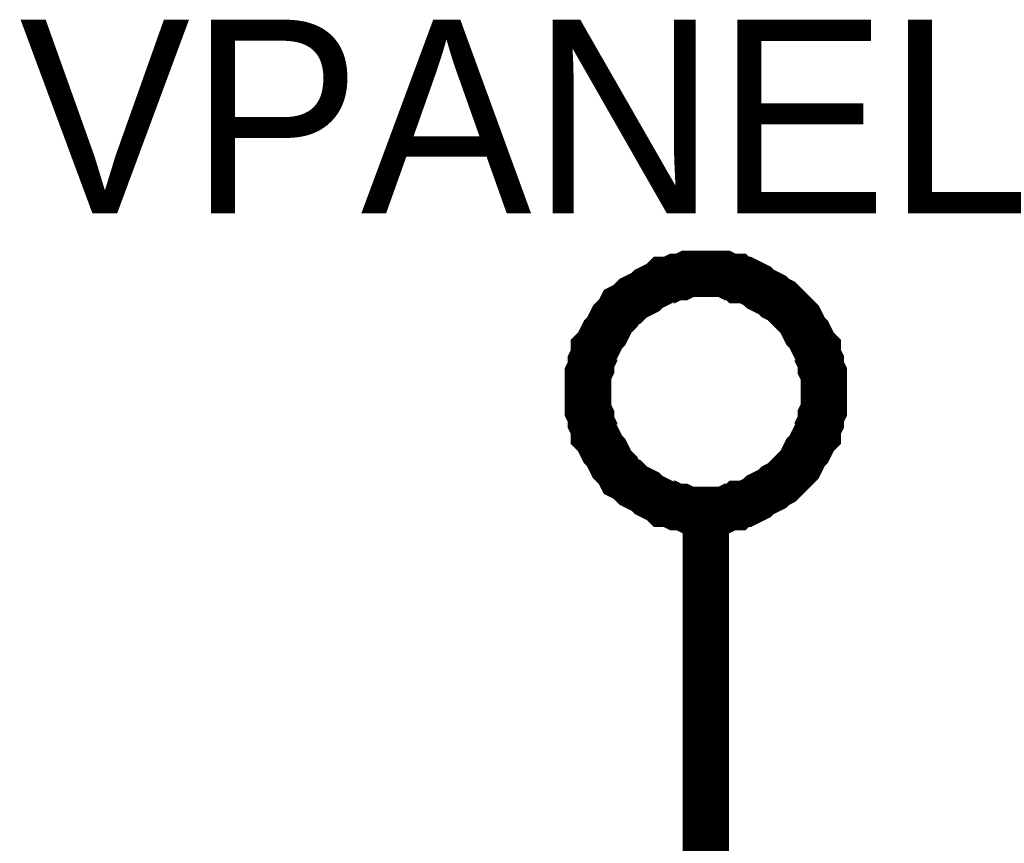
# Model space of a CAD drawing. Header units: inches. Extents: x 0 to 292, y 0 to 193.
# Tile 5 of 256: x 16.21 to 22.56, y 48.65 to 53.95. Entities that reach past the tile are written whole.
import ezdxf

# ---------------------------------------------------------------- set-up
doc = ezdxf.new("R2010")
doc.units = ezdxf.units.IN
doc.layers.add('Sheet', color=255, linetype='Continuous')

msp = doc.modelspace()

# ---------------------------------------------------------------- linework, layer by layer
at = {"layer": 'Sheet'}
for points in [[(19.8734, 51.554, 0.2997, 0.2997, 0), (19.8734, 51.593, 0.2997, 0.2997, 0), (19.8734, 51.632, 0.2997, 0.2997, 0), (19.8734, 51.6709, 0.2997, 0.2997, 0), (19.8929, 51.7099, 0.2997, 0.2997, 0), (19.8929, 51.7489, 0.2997, 0.2997, 0), (19.9124, 51.7879, 0.2997, 0.2997, 0), (19.9124, 51.8269, 0.2997, 0.2997, 0), (19.9319, 51.8464, 0.2997, 0.2997, 0), (19.9513, 51.8853, 0.2997, 0.2997, 0), (19.9708, 51.9243, 0.2997, 0.2997, 0), (19.9903, 51.9438, 0.2997, 0.2997, 0), (20.0098, 51.9828, 0.2997, 0.2997, 0), (20.0293, 52.0218, 0.2997, 0.2997, 0), (20.0488, 52.0413, 0.2997, 0.2997, 0), (20.0682, 52.0608, 0.2997, 0.2997, 0), (20.0877, 52.0997, 0.2997, 0.2997, 0), (20.1267, 52.1192, 0.2997, 0.2997, 0), (20.1462, 52.1387, 0.2997, 0.2997, 0), (20.1657, 52.1582, 0.2997, 0.2997, 0), (20.2046, 52.1777, 0.2997, 0.2997, 0), (20.2436, 52.1972, 0.2997, 0.2997, 0), (20.2631, 52.2167, 0.2997, 0.2997, 0), (20.302, 52.2362, 0.2997, 0.2997, 0), (20.341, 52.2557, 0.2997, 0.2997, 0), (20.3605, 52.2752, 0.2997, 0.2997, 0), (20.3995, 52.2752, 0.2997, 0.2997, 0), (20.4384, 52.2947, 0.2997, 0.2997, 0), (20.4774, 52.2947, 0.2997, 0.2997, 0), (20.5164, 52.3142, 0.2997, 0.2997, 0), (20.5553, 52.3142, 0.2997, 0.2997, 0), (20.5943, 52.3142, 0.2997, 0.2997, 0), (20.6333, 52.3142, 0.2997, 0.2997, 0)], [(20.6333, 52.3142, 0.2997, 0.2997, 0), (20.6333, 52.3142, 0.2997, 0.2997, 0)], [(20.6333, 52.3142, 0.2997, 0.2997, 0), (20.6722, 52.3142, 0.2997, 0.2997, 0), (20.7112, 52.3142, 0.2997, 0.2997, 0), (20.7502, 52.3142, 0.2997, 0.2997, 0), (20.7891, 52.2947, 0.2997, 0.2997, 0), (20.8281, 52.2947, 0.2997, 0.2997, 0), (20.8476, 52.2752, 0.2997, 0.2997, 0), (20.8866, 52.2752, 0.2997, 0.2997, 0), (20.9255, 52.2557, 0.2997, 0.2997, 0), (20.9645, 52.2362, 0.2997, 0.2997, 0), (20.984, 52.2167, 0.2997, 0.2997, 0), (21.0229, 52.1972, 0.2997, 0.2997, 0), (21.0619, 52.1777, 0.2997, 0.2997, 0), (21.0814, 52.1582, 0.2997, 0.2997, 0), (21.1204, 52.1387, 0.2997, 0.2997, 0), (21.1398, 52.1192, 0.2997, 0.2997, 0), (21.1593, 52.0997, 0.2997, 0.2997, 0), (21.1983, 52.0608, 0.2997, 0.2997, 0), (21.2178, 52.0413, 0.2997, 0.2997, 0), (21.2373, 52.0218, 0.2997, 0.2997, 0), (21.2567, 51.9828, 0.2997, 0.2997, 0), (21.2762, 51.9438, 0.2997, 0.2997, 0), (21.2957, 51.9243, 0.2997, 0.2997, 0), (21.3152, 51.8853, 0.2997, 0.2997, 0), (21.3347, 51.8464, 0.2997, 0.2997, 0), (21.3542, 51.8269, 0.2997, 0.2997, 0), (21.3542, 51.7879, 0.2997, 0.2997, 0), (21.3736, 51.7489, 0.2997, 0.2997, 0), (21.3736, 51.7099, 0.2997, 0.2997, 0), (21.3931, 51.6709, 0.2997, 0.2997, 0), (21.3931, 51.632, 0.2997, 0.2997, 0), (21.3931, 51.593, 0.2997, 0.2997, 0), (21.3931, 51.554, 0.2997, 0.2997, 0)], [(20.6333, 50.7938, 0.2997, 0.2997, 0), (20.5943, 50.7938, 0.2997, 0.2997, 0), (20.5553, 50.7938, 0.2997, 0.2997, 0), (20.5164, 50.7938, 0.2997, 0.2997, 0), (20.4774, 50.8133, 0.2997, 0.2997, 0), (20.4384, 50.8133, 0.2997, 0.2997, 0), (20.3995, 50.8328, 0.2997, 0.2997, 0), (20.3605, 50.8328, 0.2997, 0.2997, 0), (20.341, 50.8523, 0.2997, 0.2997, 0), (20.302, 50.8718, 0.2997, 0.2997, 0), (20.2631, 50.8913, 0.2997, 0.2997, 0), (20.2436, 50.9108, 0.2997, 0.2997, 0), (20.2046, 50.9303, 0.2997, 0.2997, 0), (20.1657, 50.9498, 0.2997, 0.2997, 0), (20.1462, 50.9693, 0.2997, 0.2997, 0), (20.1267, 50.9888, 0.2997, 0.2997, 0), (20.0877, 51.0082, 0.2997, 0.2997, 0), (20.0682, 51.0472, 0.2997, 0.2997, 0), (20.0488, 51.0667, 0.2997, 0.2997, 0), (20.0293, 51.0862, 0.2997, 0.2997, 0), (20.0098, 51.1252, 0.2997, 0.2997, 0), (19.9903, 51.1642, 0.2997, 0.2997, 0), (19.9708, 51.1837, 0.2997, 0.2997, 0), (19.9513, 51.2226, 0.2997, 0.2997, 0), (19.9319, 51.2616, 0.2997, 0.2997, 0), (19.9124, 51.2811, 0.2997, 0.2997, 0), (19.9124, 51.3201, 0.2997, 0.2997, 0), (19.8929, 51.3591, 0.2997, 0.2997, 0), (19.8929, 51.3981, 0.2997, 0.2997, 0), (19.8734, 51.4371, 0.2997, 0.2997, 0), (19.8734, 51.476, 0.2997, 0.2997, 0), (19.8734, 51.515, 0.2997, 0.2997, 0), (19.8734, 51.554, 0.2997, 0.2997, 0)], [(19.8734, 51.554, 0.2997, 0.2997, 0), (19.8734, 51.554, 0.2997, 0.2997, 0)], [(21.3931, 51.554, 0.2997, 0.2997, 0), (21.3931, 51.515, 0.2997, 0.2997, 0), (21.3931, 51.476, 0.2997, 0.2997, 0), (21.3931, 51.4371, 0.2997, 0.2997, 0), (21.3736, 51.3981, 0.2997, 0.2997, 0), (21.3736, 51.3591, 0.2997, 0.2997, 0), (21.3542, 51.3201, 0.2997, 0.2997, 0), (21.3542, 51.2811, 0.2997, 0.2997, 0), (21.3347, 51.2616, 0.2997, 0.2997, 0), (21.3152, 51.2226, 0.2997, 0.2997, 0), (21.2957, 51.1837, 0.2997, 0.2997, 0), (21.2762, 51.1642, 0.2997, 0.2997, 0), (21.2567, 51.1252, 0.2997, 0.2997, 0), (21.2373, 51.0862, 0.2997, 0.2997, 0), (21.2178, 51.0667, 0.2997, 0.2997, 0), (21.1983, 51.0472, 0.2997, 0.2997, 0), (21.1593, 51.0082, 0.2997, 0.2997, 0), (21.1398, 50.9888, 0.2997, 0.2997, 0), (21.1204, 50.9693, 0.2997, 0.2997, 0), (21.0814, 50.9498, 0.2997, 0.2997, 0), (21.0619, 50.9303, 0.2997, 0.2997, 0), (21.0229, 50.9108, 0.2997, 0.2997, 0), (20.984, 50.8913, 0.2997, 0.2997, 0), (20.9645, 50.8718, 0.2997, 0.2997, 0), (20.9255, 50.8523, 0.2997, 0.2997, 0), (20.8866, 50.8328, 0.2997, 0.2997, 0), (20.8476, 50.8328, 0.2997, 0.2997, 0), (20.8281, 50.8133, 0.2997, 0.2997, 0), (20.7891, 50.8133, 0.2997, 0.2997, 0), (20.7502, 50.7938, 0.2997, 0.2997, 0), (20.7112, 50.7938, 0.2997, 0.2997, 0), (20.6722, 50.7938, 0.2997, 0.2997, 0), (20.6333, 50.7938, 0.2997, 0.2997, 0)], [(21.3931, 51.554, 0.2997, 0.2997, 0), (21.3931, 51.554, 0.2997, 0.2997, 0), (21.3931, 51.554, 0.2997, 0.2997, 0), (21.3931, 51.554, 0.2997, 0.2997, 0), (21.3931, 51.554, 0.2997, 0.2997, 0), (21.3931, 51.554, 0.2997, 0.2997, 0), (21.3931, 51.554, 0.2997, 0.2997, 0), (21.3931, 51.554, 0.2997, 0.2997, 0), (21.3931, 51.554, 0.2997, 0.2997, 0), (21.3931, 51.554, 0.2997, 0.2997, 0), (21.3931, 51.554, 0.2997, 0.2997, 0), (21.3931, 51.554, 0.2997, 0.2997, 0), (21.3931, 51.554, 0.2997, 0.2997, 0), (21.3931, 51.554, 0.2997, 0.2997, 0), (21.3931, 51.554, 0.2997, 0.2997, 0), (21.3931, 51.554, 0.2997, 0.2997, 0), (21.3931, 51.554, 0.2997, 0.2997, 0), (21.3931, 51.554, 0.2997, 0.2997, 0), (21.3931, 51.554, 0.2997, 0.2997, 0), (21.3931, 51.554, 0.2997, 0.2997, 0), (21.3931, 51.554, 0.2997, 0.2997, 0), (21.3931, 51.554, 0.2997, 0.2997, 0), (21.3931, 51.554, 0.2997, 0.2997, 0), (21.3931, 51.554, 0.2997, 0.2997, 0), (21.3931, 51.554, 0.2997, 0.2997, 0), (21.3931, 51.554, 0.2997, 0.2997, 0), (21.3931, 51.554, 0.2997, 0.2997, 0), (21.3931, 51.554, 0.2997, 0.2997, 0), (21.3931, 51.554, 0.2997, 0.2997, 0), (21.3931, 51.554, 0.2997, 0.2997, 0), (21.3931, 51.554, 0.2997, 0.2997, 0), (21.3931, 51.554, 0.2997, 0.2997, 0), (21.3931, 51.554, 0.2997, 0.2997, 0)], [(21.3931, 51.554, 0.2997, 0.2997, 0), (21.3931, 51.554, 0.2997, 0.2997, 0)], [(20.6333, 49.7803, 0.2997, 0.2997, 0), (20.6333, 50.7938, 0.2997, 0.2997, 0)], [(20.6333, 49.7803, 0.2997, 0.2997, 0), (20.6333, 46.8956, 0.2997, 0.2997, 0), (22.4063, 46.8956, 0.2997, 0.2997, 0)]]:
    msp.add_lwpolyline(points, format="xyseb", dxfattribs=at)

# ---------------------------------------------------------------- texts
msp.add_text('VPANEL', height=1.24743, dxfattribs=at).set_placement((16.2105, 52.704))

doc.saveas('drawing.dxf')
